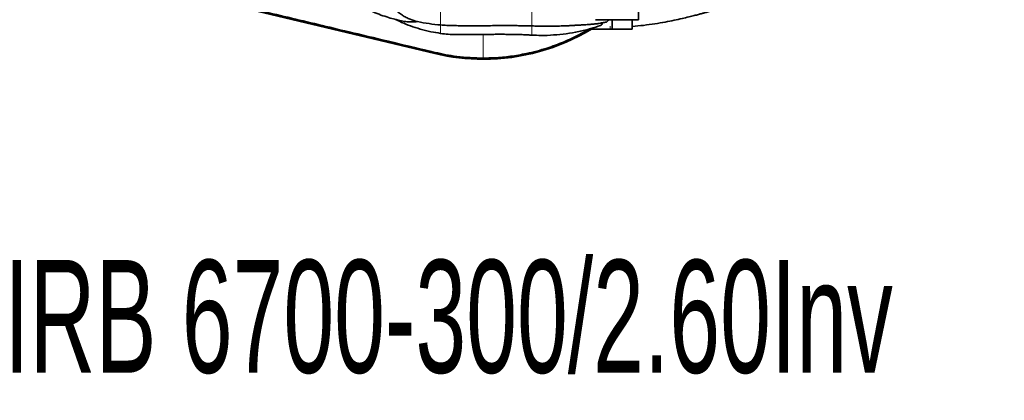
# Model space of a CAD drawing. Header units: millimetres. Extents: x 0 to 11920, y 0 to 8400.
# Tile 2 of 64: x 2318 to 3241, y 939 to 1297. Entities that reach past the tile are written whole.
import ezdxf

# ---------------------------------------------------------------- set-up
doc = ezdxf.new("R2010")
doc.units = ezdxf.units.MM
doc.header["$LTSCALE"] = 20
doc.layers.add('SVART_TEXT', color=7, linetype='Continuous')
doc.styles.add('SLDTEXTSTYLE0', font='TXT', dxfattribs={"width": 0.605})

msp = doc.modelspace()

# ---------------------------------------------------------------- linework, layer by layer
at = {"color": 7, "linetype": 'Continuous', "lineweight": 35}
for p, q in [((2898.21, 1614.51), (2898.21, 1296.51)), ((2401.46, 1337.78), (2707.12, 1264.74)), ((2898.21, 1296.51), (2857.73, 1296.51)), ((2873.53, 1296.51), (2873.53, 1293.51)), ((2873.53, 1293.51), (2873.53, 1287.51)), ((2892.33, 1296.51), (2892.33, 1293.51)), ((2892.33, 1293.51), (2892.33, 1287.51)), ((2799.35, 1290.62), (2798.14, 1290.63)), ((2854.04, 1288.32), (2854.04, 1287.51)), ((2856.09, 1287.51), (2854.04, 1287.51)), ((2871.48, 1287.51), (2856.09, 1287.51)), ((2871.48, 1287.51), (2873.53, 1287.51)), ((2892.33, 1287.51), (2873.53, 1287.51))]:
    msp.add_line(p, q, dxfattribs=at)
at = {"color": 8, "linetype": 'Continuous', "lineweight": 18}
for p, q in [((2712.71, 1292.29), (2712.71, 1291.53)), ((2872.96, 1293.51), (2873.53, 1293.51)), ((2856.09, 1288.98), (2856.09, 1287.51)), ((2871.48, 1287.51), (2871.48, 1290.51)), ((2707.12, 1264.74), (2707.38, 1265.84)), ((2752.71, 1259.37), (2752.71, 1260.5))]:
    msp.add_line(p, q, dxfattribs=at)
at = {"color": 7, "linetype": 'Continuous', "lineweight": 35}
for start, end in [(270, 301.10549), (256.56114, 270)]:
    msp.add_arc((2752.71, 1455.51), 196.15, start, end, dxfattribs=at)
for points, knots in [([(2892.33, 1290.15), (2895.89, 1290.48), (2903.01, 1291.12), (2913.26, 1292.57), (2922.8, 1294.19), (2931.33, 1295.88), (2938.78, 1297.51), (2945.03, 1298.99), (2950.12, 1300.27), (2954.2, 1301.33), (2957.56, 1302.24), (2960.3, 1303), (2962.57, 1303.65), (2964.78, 1304.29), (2967.46, 1305.07), (2970.9, 1306.11), (2975.15, 1307.43), (2980.14, 1309.03), (2985.72, 1310.89), (2993.07, 1313.44), (3001.74, 1316.61), (3011.41, 1320.38), (3020.47, 1324.12), (3028.95, 1327.8), (3038.35, 1332.07), (3049.18, 1337.27), (3061.89, 1343.79), (3072.47, 1349.64), (3080.58, 1354.36), (3085.71, 1357.44), (3090.28, 1360.27), (3094.12, 1362.7), (3097.25, 1364.73), (3099.67, 1366.32), (3101.54, 1367.57), (3103.3, 1368.75), (3105.38, 1370.17), (3107.99, 1371.97), (3111.14, 1374.19), (3114.8, 1376.83), (3118.92, 1379.87), (3126.43, 1385.58), (3136.74, 1393.96), (3148.86, 1404.86), (3159.63, 1415.59), (3169.29, 1426.27), (3178.37, 1437.54), (3186.92, 1449.66), (3194.36, 1461.99), (3200.62, 1474.35), (3205.78, 1486.53), (3210.14, 1499.18), (3213.69, 1512.2), (3216.41, 1525.51), (3218.23, 1538.35), (3219.31, 1550.66), (3219.8, 1562.35), (3219.79, 1573.82), (3219.41, 1583.5), (3218.88, 1591.26), (3218.36, 1597.25), (3217.77, 1602.87), (3217.15, 1608.08), (3216.59, 1612.18), (3216.17, 1615.07), (3215.93, 1616.67), (3215.73, 1617.96), (3215.49, 1619.49), (3215.12, 1621.8), (3214.56, 1625.08), (3213.8, 1629.3), (3212.81, 1634.49), (3211.54, 1640.67), (3209.96, 1647.85), (3208.02, 1656.02), (3205.7, 1665.13), (3202.96, 1675.16), (3199.81, 1685.99), (3196.23, 1697.58), (3192.97, 1707.7), (3190.83, 1713.94), (3190.09, 1716.11)], [0, 0, 0, 0, 0.017517, 0.034995, 0.051026, 0.065464, 0.078182, 0.089071, 0.097566, 0.104475, 0.110302, 0.115061, 0.118735, 0.122153, 0.126608, 0.13274, 0.140181, 0.148952, 0.159077, 0.169718, 0.188044, 0.20545, 0.221883, 0.237298, 0.251847, 0.273695, 0.297605, 0.323532, 0.334256, 0.344565, 0.353508, 0.361081, 0.367289, 0.372137, 0.375499, 0.378558, 0.382727, 0.388017, 0.394422, 0.401934, 0.410544, 0.419946, 0.448839, 0.476461, 0.500464, 0.523535, 0.546873, 0.570814, 0.595254, 0.615914, 0.636817, 0.657853, 0.67891, 0.700032, 0.721276, 0.739252, 0.757369, 0.775457, 0.792295, 0.802133, 0.811397, 0.820091, 0.828214, 0.835621, 0.839202, 0.841692, 0.843125, 0.845198, 0.848839, 0.85394, 0.860556, 0.868687, 0.878333, 0.88971, 0.90265, 0.917143, 0.933172, 0.950707, 0.969354, 0.989357, 1, 1, 1, 1]), ([(2707.38, 1265.84), (2681.63, 1271.99), (2636.84, 1282.68), (2573.01, 1297.9), (2515.89, 1311.5), (2471.47, 1322.06), (2439.74, 1329.62), (2420.69, 1334.15), (2408.01, 1337.16), (2401.68, 1338.66)], [0, 0, 0, 0, 0.2526274, 0.4394393, 0.6262675, 0.8131256, 0.8754234, 0.9377205, 1, 1, 1, 1]), ([(2691.02, 1294.69), (2688.68, 1295.36), (2685.01, 1296.4), (2680.38, 1298.59), (2676.81, 1300.69), (2673.33, 1303.19), (2669.95, 1305.96), (2666.62, 1308.89), (2663.27, 1311.93), (2660.96, 1313.98), (2659.78, 1315.03)], [0, 0, 0, 0, 0.198409, 0.310593, 0.423661, 0.539286, 0.655862, 0.768033, 0.880897, 1, 1, 1, 1]), ([(2636.57, 1310.51), (2637.11, 1310.17), (2640.67, 1307.84), (2646.9, 1304.9), (2654.92, 1301.51), (2661.87, 1299.1), (2667.18, 1297.53), (2670.86, 1296.56), (2673.29, 1295.95), (2674.95, 1295.57), (2675.86, 1295.36)], [0, 0, 0, 0, 0.044618, 0.298864, 0.483908, 0.661832, 0.821153, 0.878339, 0.933062, 1, 1, 1, 1]), ([(2670.45, 1296.67), (2672.33, 1295.76), (2676.9, 1293.57), (2684.62, 1290.56), (2693.81, 1287.59), (2703.26, 1285.18), (2709.69, 1284.14), (2712.71, 1283.65)], [0, 0, 0, 0, 0.139975, 0.340672, 0.557973, 0.792115, 1, 1, 1, 1]), ([(2691.02, 1294.69), (2689.42, 1294.6), (2686.22, 1294.41), (2681.12, 1294.42), (2677.73, 1295.08), (2675.88, 1295.44)], [0, 0, 0, 0, 0.3099438, 0.6238639, 1, 1, 1, 1]), ([(2712.71, 1291.53), (2709.09, 1291.91), (2701.85, 1292.65), (2694.63, 1294.01), (2691.02, 1294.69)], [0, 0, 0, 0, 0.49896, 1, 1, 1, 1]), ([(2798.14, 1290.65), (2800.09, 1290.59), (2804.8, 1290.45), (2811.92, 1290.43), (2819.1, 1290.47), (2824.62, 1290.56), (2828.7, 1290.69), (2831.48, 1290.81), (2833.63, 1290.92), (2835.17, 1291.01), (2836.31, 1291.08), (2837.49, 1291.16), (2839.02, 1291.25), (2841.14, 1291.37), (2843.99, 1291.52), (2847.03, 1291.68), (2850.14, 1291.86), (2853.14, 1292.08), (2856.58, 1292.41), (2860.49, 1292.91), (2864.37, 1293.52), (2866.9, 1294.06), (2868.01, 1294.3)], [0, 0, 0, 0, 0.082283, 0.19865, 0.301711, 0.389108, 0.437229, 0.476635, 0.507075, 0.528353, 0.541676, 0.555213, 0.578594, 0.606779, 0.64591, 0.698217, 0.73485, 0.777292, 0.826394, 0.883232, 0.949154, 1, 1, 1, 1]), ([(2862.5, 1291.04), (2862.57, 1291.03), (2863, 1291.01), (2863.69, 1291.84), (2864.16, 1293.05), (2864.36, 1293.57)], [0, 0, 0, 0, 0.09714, 0.619088, 1, 1, 1, 1]), ([(2870.2, 1296.51), (2870.15, 1296.42), (2869.87, 1295.82), (2869.28, 1295.08), (2868.45, 1294.41), (2867.87, 1294.14), (2867.57, 1294.2), (2867.56, 1294.21)], [0, 0, 0, 0, 0.061119, 0.377094, 0.679478, 0.99077, 1, 1, 1, 1]), ([(2790.2, 1290.83), (2789.56, 1290.84), (2787.26, 1290.88), (2782.96, 1290.91), (2777.05, 1290.93), (2770.34, 1290.93), (2763.05, 1290.91), (2755.45, 1290.88), (2747.86, 1290.86), (2740.56, 1290.85), (2733.85, 1290.86), (2727.93, 1290.9), (2722.93, 1290.98), (2718.85, 1291.11), (2715.55, 1291.29), (2713.6, 1291.46), (2712.71, 1291.53)], [0, 0, 0, 0, 0.024847, 0.089263, 0.166012, 0.253411, 0.348577, 0.447832, 0.547097, 0.642295, 0.729747, 0.806573, 0.871087, 0.923201, 0.964793, 1, 1, 1, 1]), ([(2712.71, 1283.6), (2715.07, 1283.31), (2720.03, 1282.7), (2727.39, 1282.58), (2734.68, 1282.55), (2741.46, 1282.61), (2746.78, 1282.66), (2750.82, 1282.7), (2754.06, 1282.72), (2758, 1282.75), (2762.75, 1282.77), (2768.16, 1282.78), (2773.91, 1282.77), (2779.68, 1282.72), (2785.13, 1282.63), (2790.07, 1282.48), (2794.34, 1282.25), (2796.94, 1282.09), (2798.14, 1282.01)], [0, 0, 0, 0, 0.083878, 0.175905, 0.258347, 0.339292, 0.413585, 0.444801, 0.480928, 0.527243, 0.583183, 0.647347, 0.717189, 0.784803, 0.849973, 0.908529, 0.957867, 1, 1, 1, 1]), ([(2852.12, 1287.82), (2849.01, 1286.01), (2841.16, 1281.46), (2827.94, 1275.37), (2814.56, 1270.41), (2802.95, 1267), (2791.56, 1264.27), (2778.24, 1261.99), (2764.67, 1260.69), (2756.13, 1260.55), (2752.71, 1260.5)], [0, 0, 0, 0, 0.103439, 0.260697, 0.417955, 0.513282, 0.608609, 0.754588, 0.901467, 1, 1, 1, 1]), ([(2789.8, 1290.84), (2791.37, 1290.81), (2794.16, 1290.76), (2796.93, 1290.74), (2798.14, 1290.73)], [0, 0, 0, 0, 0.565386, 1, 1, 1, 1]), ([(2798.14, 1282.09), (2801.02, 1281.94), (2807.87, 1281.59), (2818.68, 1282.03), (2830.49, 1283.21), (2842.16, 1285.25), (2852.88, 1287.81), (2859.55, 1290.04), (2862.51, 1291.02)], [0, 0, 0, 0, 0.130421, 0.310788, 0.491698, 0.673087, 0.854884, 1, 1, 1, 1]), ([(2752.71, 1260.5), (2748.56, 1260.57), (2740.24, 1260.73), (2728.51, 1261.91), (2717.54, 1263.57), (2710.77, 1265.08), (2707.38, 1265.84)], [0, 0, 0, 0, 0.272141, 0.545397, 0.772376, 1, 1, 1, 1])]:
    msp.add_open_spline(points, degree=3, knots=knots, dxfattribs=at)
at = {"color": 8, "linetype": 'Continuous', "lineweight": 18}
for points, knots in [([(2712.71, 1312.95), (2712.71, 1311.76), (2712.71, 1309.23), (2712.71, 1305.01), (2712.71, 1300.81), (2712.71, 1297.09), (2712.71, 1294.13), (2712.71, 1292.98), (2712.71, 1292.43)], [0, 0, 0, 0, 0.1524743, 0.3240144, 0.4959011, 0.6677491, 0.8393712, 1, 1, 1, 1]), ([(2798.14, 1290.88), (2798.14, 1290.92), (2798.14, 1291.06), (2798.14, 1292.51), (2798.14, 1295.06), (2798.14, 1298.51), (2798.14, 1302.51), (2798.14, 1306.75), (2798.14, 1310.38), (2798.14, 1312.27), (2798.14, 1312.95)], [0, 0, 0, 0, 0.0642587, 0.2066618, 0.3493067, 0.4920965, 0.6346553, 0.7771292, 0.9196995, 1, 1, 1, 1]), ([(2712.71, 1292.43), (2712.71, 1292.4), (2712.71, 1292.35), (2712.71, 1292.3), (2712.71, 1292.29)], [0, 0, 0, 0, 0.637809, 1, 1, 1, 1]), ([(2712.71, 1283.65), (2712.71, 1283.65), (2712.71, 1283.62), (2712.71, 1284.05), (2712.71, 1284.9), (2712.71, 1286.13), (2712.71, 1287.69), (2712.71, 1289.5), (2712.71, 1290.85), (2712.71, 1291.53)], [0, 0, 0, 0, 0.078307, 0.232095, 0.385725, 0.539217, 0.692627, 0.846107, 1, 1, 1, 1]), ([(2798.14, 1290.34), (2798.14, 1289.75), (2798.14, 1288.46), (2798.14, 1286.65), (2798.14, 1284.99), (2798.14, 1283.65), (2798.14, 1282.68), (2798.14, 1282.1), (2798.14, 1282.06), (2798.14, 1282.04)], [0, 0, 0, 0, 0.128265, 0.277353, 0.426408, 0.575532, 0.724795, 0.874206, 1, 1, 1, 1]), ([(2752.71, 1260.5), (2752.71, 1261.39), (2752.71, 1263.17), (2752.71, 1265.85), (2752.71, 1268.53), (2752.71, 1271.2), (2752.71, 1275.48), (2752.71, 1279.23), (2752.71, 1282.35), (2752.71, 1282.71)], [0, 0, 0, 0, 0.1299585, 0.2572415, 0.3818181, 0.5036643, 0.6227627, 0.9558904, 1, 1, 1, 1])]:
    msp.add_open_spline(points, degree=3, knots=knots, dxfattribs=at)

# ---------------------------------------------------------------- texts
at = {"layer": 'SVART_TEXT', "insert": (2303.55, 1071.16), "char_height": 105.8333, "attachment_point": 1, "style": 'SLDTEXTSTYLE0'}
msp.add_mtext('IRB 6700-300/2.60Inv', dxfattribs=at)

doc.saveas('drawing.dxf')
